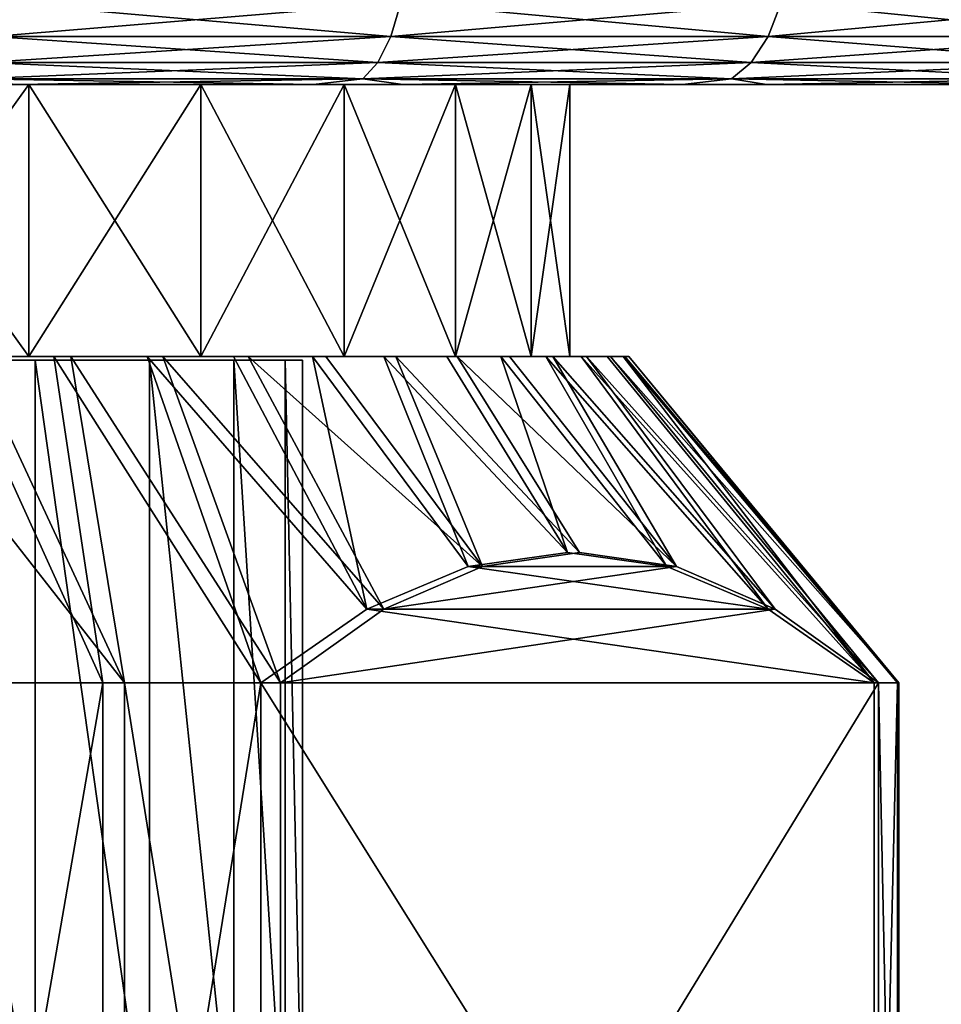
# Model space of a CAD drawing. Header units: metres. Extents: x -105 to 105, y -117 to 62.
# Tile 140 of 256: x -67 to -59, y 34 to 43. Entities that reach past the tile are written whole.
import ezdxf

# ---------------------------------------------------------------- set-up
doc = ezdxf.new("R2010")
doc.units = ezdxf.units.M
doc.layers.add('solid_509432_AD150_SW0001', color=7, linetype='CONTINUOUS')

msp = doc.modelspace()

# ---------------------------------------------------------------- linework, layer by layer
at = {"layer": 'solid_509432_AD150_SW0001'}
for points in [[(-63.596478, 43.449661, -27.08054), (-63.68784, 43.138786, -26.859976), (-67.349281, 43.138786, -28.102869)], [(-67.287491, 43.449661, -28.333471), (-63.596478, 43.449661, -27.08054), (-67.349281, 43.138786, -28.102869)], [(-67.287491, 43.449661, 29.233471), (-67.349281, 43.138786, 29.002869), (-63.68784, 43.138786, 27.759975)], [(-63.596478, 43.449661, 27.980539), (-67.287491, 43.449661, 29.233471), (-63.68784, 43.138786, 27.759975)], [(-60.100578, 43.449661, -25.356554), (-60.219948, 43.138786, -25.149801), (-63.68784, 43.138786, -26.859976)], [(-63.596478, 43.449661, -27.08054), (-60.100578, 43.449661, -25.356554), (-63.68784, 43.138786, -26.859976)], [(-63.596478, 43.449661, 27.980539), (-63.68784, 43.138786, 27.759975), (-60.219948, 43.138786, 26.049801)], [(-60.100578, 43.449661, 26.256554), (-63.596478, 43.449661, 27.980539), (-60.219948, 43.138786, 26.049801)], [(-56.859615, 43.449661, -23.191011), (-57.004948, 43.138786, -23.001608), (-60.219948, 43.138786, -25.149801)], [(-60.100578, 43.449661, -25.356554), (-56.859615, 43.449661, -23.191011), (-60.219948, 43.138786, -25.149801)], [(-60.100578, 43.449661, 26.256554), (-60.219948, 43.138786, 26.049801), (-57.004948, 43.138786, 23.901608)], [(-56.859615, 43.449661, 24.091011), (-60.100578, 43.449661, 26.256554), (-57.004948, 43.138786, 23.901608)], [(-63.68784, 43.138786, -26.859976), (-63.8069, 42.900372, -26.572533), (-67.42981, 42.900372, -27.802345)], [(-67.349281, 43.138786, -28.102869), (-63.68784, 43.138786, -26.859976), (-67.42981, 42.900372, -27.802345)], [(-67.349281, 43.138786, 29.002869), (-67.42981, 42.900372, 28.702345), (-63.8069, 42.900372, 27.472534)], [(-63.68784, 43.138786, 27.759975), (-67.349281, 43.138786, 29.002869), (-63.8069, 42.900372, 27.472534)], [(-60.219948, 43.138786, -25.149801), (-60.375511, 42.900372, -24.88036), (-63.8069, 42.900372, -26.572533)], [(-63.68784, 43.138786, -26.859976), (-60.219948, 43.138786, -25.149801), (-63.8069, 42.900372, -26.572533)], [(-63.68784, 43.138786, 27.759975), (-63.8069, 42.900372, 27.472534), (-60.375511, 42.900372, 25.780359)], [(-60.219948, 43.138786, 26.049801), (-63.68784, 43.138786, 27.759975), (-60.375511, 42.900372, 25.780359)], [(-57.004948, 43.138786, -23.001608), (-57.194351, 42.900372, -22.754776), (-60.375511, 42.900372, -24.88036)], [(-60.219948, 43.138786, -25.149801), (-57.004948, 43.138786, -23.001608), (-60.375511, 42.900372, -24.88036)], [(-60.219948, 43.138786, 26.049801), (-60.375511, 42.900372, 25.780359), (-57.194351, 42.900372, 23.654776)], [(-57.004948, 43.138786, 23.901608), (-60.219948, 43.138786, 26.049801), (-57.194351, 42.900372, 23.654776)], [(-63.8069, 42.900372, -26.572533), (-63.945534, 42.750706, -26.237841), (-67.523567, 42.750706, -27.452421)], [(-67.42981, 42.900372, -27.802345), (-63.8069, 42.900372, -26.572533), (-67.523567, 42.750706, -27.452421)], [(-67.42981, 42.900372, 28.702345), (-67.523567, 42.750706, 28.352421), (-63.945534, 42.750706, 27.13784)], [(-63.8069, 42.900372, 27.472534), (-67.42981, 42.900372, 28.702345), (-63.945534, 42.750706, 27.13784)], [(-60.375511, 42.900372, -24.88036), (-60.556644, 42.750706, -24.566626), (-63.945534, 42.750706, -26.237841)], [(-63.8069, 42.900372, -26.572533), (-60.375511, 42.900372, -24.88036), (-63.945534, 42.750706, -26.237841)], [(-63.8069, 42.900372, 27.472534), (-63.945534, 42.750706, 27.13784), (-60.556644, 42.750706, 25.466625)], [(-60.375511, 42.900372, 25.780359), (-63.8069, 42.900372, 27.472534), (-60.556644, 42.750706, 25.466625)], [(-57.194351, 42.900372, -22.754776), (-57.414883, 42.750706, -22.467369), (-60.556644, 42.750706, -24.566626)], [(-60.375511, 42.900372, -24.88036), (-57.194351, 42.900372, -22.754776), (-60.556644, 42.750706, -24.566626)], [(-60.375511, 42.900372, 25.780359), (-60.556644, 42.750706, 25.466625), (-57.414883, 42.750706, 23.367369)], [(-57.194351, 42.900372, 23.654776), (-60.375511, 42.900372, 25.780359), (-57.414883, 42.750706, 23.367369)], [(-67.523567, 42.750706, -27.452421), (-64.403969, 42.700001, -26.007025), (-67.984337, 42.700001, -27.173006)], [(-63.945534, 42.750706, 27.13784), (-67.523567, 42.750706, 28.352421), (-67.119858, 42.700001, 27.838926)], [(-67.523567, 42.750706, -27.452421), (-63.945534, 42.750706, -26.237841), (-64.403969, 42.700001, -26.007025)], [(-63.945534, 42.750706, 27.13784), (-67.119858, 42.700001, 27.838926), (-63.577896, 42.700001, 26.561024)], [(-63.945534, 42.750706, -26.237841), (-61.008553, 42.700001, -24.379206), (-64.403969, 42.700001, -26.007025)], [(-60.556644, 42.750706, 25.466625), (-63.945534, 42.750706, 27.13784), (-63.577896, 42.700001, 26.561024)], [(-63.945534, 42.750706, -26.237841), (-60.556644, 42.750706, -24.566626), (-61.008553, 42.700001, -24.379206)], [(-60.556644, 42.750706, 25.466625), (-63.577896, 42.700001, 26.561024), (-60.235313, 42.700001, 24.827326)], [(-60.556644, 42.750706, -24.566626), (-57.857376, 42.700001, -22.31797), (-61.008553, 42.700001, -24.379206)], [(-57.414883, 42.750706, 23.367369), (-60.556644, 42.750706, 25.466625), (-60.235313, 42.700001, 24.827326)], [(-60.556644, 42.750706, -24.566626), (-57.414883, 42.750706, -22.467369), (-57.857376, 42.700001, -22.31797)], [(-57.414883, 42.750706, 23.367369), (-60.235313, 42.700001, 24.827326), (-57.150452, 42.700001, 22.668093)], [(-100.047256, 42.700001, -13.147244), (-98.036095, 42.700001, -16.330591), (-50.392361, 42.700001, -13.927555)], [(-75, 42.700001, -12.55), (-100.047256, 42.700001, -13.147244), (-50.392361, 42.700001, -13.927555)], [(-51.963905, 42.700001, 17.230591), (-97.497452, 42.700001, 17.946135), (-99.607635, 42.700001, 14.827555)], [(-49.952747, 42.700001, 14.047244), (-51.963905, 42.700001, 17.230591), (-99.607635, 42.700001, 14.827555)], [(-75, 42.700001, 13.45), (-49.952747, 42.700001, 14.047244), (-99.607635, 42.700001, 14.827555)], [(-98.036095, 42.700001, -16.330591), (-52.502552, 42.700001, -17.046135), (-50.392361, 42.700001, -13.927555)], [(-98.036095, 42.700001, -16.330591), (-95.622818, 42.700001, -19.221025), (-52.502552, 42.700001, -17.046135)], [(-54.377178, 42.700001, 20.121027), (-94.994553, 42.700001, 20.759308), (-97.497452, 42.700001, 17.946135)], [(-51.963905, 42.700001, 17.230591), (-54.377178, 42.700001, 20.121027), (-97.497452, 42.700001, 17.946135)], [(-95.622818, 42.700001, -19.221025), (-55.005451, 42.700001, -19.859308), (-52.502552, 42.700001, -17.046135)], [(-95.622818, 42.700001, -19.221025), (-92.849548, 42.700001, -21.768093), (-55.005451, 42.700001, -19.859308)], [(-57.150452, 42.700001, 22.668093), (-92.142624, 42.700001, 23.21797), (-94.994553, 42.700001, 20.759308)], [(-54.377178, 42.700001, 20.121027), (-57.150452, 42.700001, 22.668093), (-94.994553, 42.700001, 20.759308)], [(-92.849548, 42.700001, -21.768093), (-57.857376, 42.700001, -22.31797), (-55.005451, 42.700001, -19.859308)], [(-92.849548, 42.700001, -21.768093), (-89.764687, 42.700001, -23.927326), (-57.857376, 42.700001, -22.31797)], [(-60.235313, 42.700001, 24.827326), (-88.991447, 42.700001, 25.279205), (-92.142624, 42.700001, 23.21797)], [(-57.150452, 42.700001, 22.668093), (-60.235313, 42.700001, 24.827326), (-92.142624, 42.700001, 23.21797)], [(-89.764687, 42.700001, -23.927326), (-61.008553, 42.700001, -24.379206), (-57.857376, 42.700001, -22.31797)], [(-89.764687, 42.700001, -23.927326), (-86.422104, 42.700001, -25.661024), (-61.008553, 42.700001, -24.379206)], [(-63.577896, 42.700001, 26.561024), (-85.596031, 42.700001, 26.907024), (-88.991447, 42.700001, 25.279205)], [(-60.235313, 42.700001, 24.827326), (-63.577896, 42.700001, 26.561024), (-88.991447, 42.700001, 25.279205)], [(-86.422104, 42.700001, -25.661024), (-64.403969, 42.700001, -26.007025), (-61.008553, 42.700001, -24.379206)], [(-86.422104, 42.700001, -25.661024), (-82.880142, 42.700001, -26.938927), (-64.403969, 42.700001, -26.007025)], [(-63.577896, 42.700001, 26.561024), (-67.119858, 42.700001, 27.838926), (-85.596031, 42.700001, 26.907024)], [(-82.880142, 42.700001, -26.938927), (-67.984337, 42.700001, -27.173006), (-64.403969, 42.700001, -26.007025)], [(-72.860268, 42.700001, 13.272696), (-49.952747, 42.700001, 14.047244), (-75, 42.700001, 13.45)], [(-75, 42.700001, -12.55), (-50.392361, 42.700001, -13.927555), (-48.711716, 42.700001, -10.558004)], [(-72.860268, 42.700001, -12.372697), (-75, 42.700001, -12.55), (-48.711716, 42.700001, -10.558004)], [(-72.860268, 42.700001, 13.272696), (-70.778908, 42.700001, 12.745625), (-49.952747, 42.700001, 14.047244)], [(-70.778908, 42.700001, -11.845624), (-72.860268, 42.700001, -12.372697), (-48.711716, 42.700001, -10.558004)], [(-70.778908, 42.700001, 12.745625), (-68.812683, 42.700001, 11.883159), (-49.952747, 42.700001, 14.047244)], [(-68.812683, 42.700001, -10.983159), (-70.778908, 42.700001, -11.845624), (-48.711716, 42.700001, -10.558004)], [(-68.812683, 42.700001, 11.883159), (-68.812683, 40.200001, 11.883159), (-67.015236, 40.200001, 10.708827)], [(-68.812683, 42.700001, 11.883159), (-67.015236, 40.200001, 10.708827), (-67.015236, 42.700001, 10.708827)], [(-67.015236, 42.700001, -9.808826), (-67.015236, 40.200001, -9.808826), (-68.812683, 40.200001, -10.983159)], [(-67.015236, 42.700001, -9.808826), (-68.812683, 40.200001, -10.983159), (-68.812683, 42.700001, -10.983159)], [(-68.812683, 42.700001, 11.883159), (-67.015236, 42.700001, 10.708827), (-49.952747, 42.700001, 14.047244)], [(-67.015236, 42.700001, -9.808826), (-68.812683, 42.700001, -10.983159), (-48.711716, 42.700001, -10.558004)], [(-67.015236, 42.700001, 10.708827), (-67.015236, 40.200001, 10.708827), (-65.435593, 40.200001, 9.254661)], [(-67.015236, 42.700001, 10.708827), (-65.435593, 40.200001, 9.254661), (-65.435593, 42.700001, 9.254661)], [(-65.435593, 42.700001, -8.35466), (-65.435593, 40.200001, -8.35466), (-67.015236, 40.200001, -9.808826)], [(-65.435593, 42.700001, -8.35466), (-67.015236, 40.200001, -9.808826), (-67.015236, 42.700001, -9.808826)], [(-67.015236, 42.700001, 10.708827), (-48.378807, 42.700001, 10.626543), (-49.952747, 42.700001, 14.047244)], [(-67.015236, 42.700001, 10.708827), (-65.435593, 42.700001, 9.254661), (-48.378807, 42.700001, 10.626543)], [(-67.015236, 42.700001, -9.808826), (-48.711716, 42.700001, -10.558004), (-47.489952, 42.700001, -6.996296)], [(-65.435593, 42.700001, -8.35466), (-67.015236, 42.700001, -9.808826), (-47.489952, 42.700001, -6.996296)], [(-65.435593, 42.700001, 9.254661), (-65.435593, 40.200001, 9.254661), (-64.116837, 40.200001, 7.560326)], [(-65.435593, 42.700001, 9.254661), (-64.116837, 40.200001, 7.560326), (-64.116837, 42.700001, 7.560326)], [(-64.116837, 42.700001, -6.660326), (-64.116837, 40.200001, -6.660326), (-65.435593, 40.200001, -8.35466)], [(-64.116837, 42.700001, -6.660326), (-65.435593, 40.200001, -8.35466), (-65.435593, 42.700001, -8.35466)], [(-65.435593, 42.700001, 9.254661), (-64.116837, 42.700001, 7.560326), (-48.378807, 42.700001, 10.626543)], [(-64.116837, 42.700001, -6.660326), (-65.435593, 42.700001, -8.35466), (-47.489952, 42.700001, -6.996296)], [(-64.116837, 42.700001, 7.560326), (-64.116837, 40.200001, 7.560326), (-63.094948, 40.200001, 5.67204)], [(-64.116837, 42.700001, 7.560326), (-63.094948, 40.200001, 5.67204), (-63.094948, 42.700001, 5.67204)], [(-63.094948, 42.700001, -4.77204), (-63.094948, 40.200001, -4.77204), (-64.116837, 40.200001, -6.660326)], [(-63.094948, 42.700001, -4.77204), (-64.116837, 40.200001, -6.660326), (-64.116837, 42.700001, -6.660326)], [(-64.116837, 42.700001, 7.560326), (-47.269176, 42.700001, 7.026023), (-48.378807, 42.700001, 10.626543)], [(-64.116837, 42.700001, 7.560326), (-63.094948, 42.700001, 5.67204), (-47.269176, 42.700001, 7.026023)], [(-64.116837, 42.700001, -6.660326), (-47.489952, 42.700001, -6.996296), (-46.748398, 42.700001, -3.304594)], [(-63.094948, 42.700001, -4.77204), (-64.116837, 42.700001, -6.660326), (-46.748398, 42.700001, -3.304594)], [(-63.094948, 42.700001, 5.67204), (-63.094948, 40.200001, 5.67204), (-62.397797, 40.200001, 3.641311)], [(-63.094948, 42.700001, 5.67204), (-62.397797, 40.200001, 3.641311), (-62.397797, 42.700001, 3.641311)], [(-62.397797, 42.700001, -2.741311), (-62.397797, 40.200001, -2.741311), (-63.094948, 40.200001, -4.77204)], [(-62.397797, 42.700001, -2.741311), (-63.094948, 40.200001, -4.77204), (-63.094948, 42.700001, -4.77204)], [(-63.094948, 42.700001, 5.67204), (-46.702621, 42.700001, 3.843319), (-47.269176, 42.700001, 7.026023)], [(-63.094948, 42.700001, 5.67204), (-62.397797, 42.700001, 3.641311), (-46.702621, 42.700001, 3.843319)], [(-62.397797, 42.700001, -2.741311), (-63.094948, 42.700001, -4.77204), (-46.748398, 42.700001, -3.304594)], [(-62.397797, 42.700001, 3.641311), (-62.397797, 40.200001, 3.641311), (-62.044403, 40.200001, 1.523531)], [(-62.397797, 42.700001, 3.641311), (-62.044403, 40.200001, 1.523531), (-62.044403, 42.700001, 1.523531)], [(-62.044403, 42.700001, -0.623532), (-62.044403, 40.200001, -0.623532), (-62.397797, 40.200001, -2.741311)], [(-62.044403, 42.700001, -0.623532), (-62.397797, 40.200001, -2.741311), (-62.397797, 42.700001, -2.741311)], [(-62.397797, 42.700001, 3.641311), (-46.532284, 42.700001, 1.806768), (-46.702621, 42.700001, 3.843319)], [(-62.397797, 42.700001, 3.641311), (-62.044403, 42.700001, 1.523531), (-46.532284, 42.700001, 1.806768)], [(-62.397797, 42.700001, -2.741311), (-46.748398, 42.700001, -3.304594), (-46.500053, 42.700001, 0.45)], [(-62.044403, 42.700001, -0.623532), (-62.397797, 42.700001, -2.741311), (-46.500053, 42.700001, 0.45)], [(-62.044403, 42.700001, 1.523531), (-62.044403, 40.200001, 1.523531), (-62.044403, 40.200001, -0.623532)], [(-62.044403, 42.700001, 1.523531), (-62.044403, 40.200001, -0.623532), (-62.044403, 42.700001, -0.623532)], [(-62.044403, 42.700001, 1.523531), (-46.500053, 42.700001, 0.45), (-46.532284, 42.700001, 1.806768)], [(-62.044403, 42.700001, 1.523531), (-62.044403, 42.700001, -0.623532), (-46.500053, 42.700001, 0.45)], [(-68.812683, 40.200001, -10.983159), (-67.015236, 40.200001, -9.808826), (-68.662254, 40.200001, -11.469858)], [(-67.015236, 40.200001, 10.708827), (-68.812683, 40.200001, 11.883159), (-67.533279, 40.200001, 11.697137)], [(-67.015236, 40.200001, -9.808826), (-67.699486, 40.200001, -10.905723), (-68.662254, 40.200001, -11.469858)], [(-66.137978, 37.200001, 13.771583), (-67.533279, 40.200001, 11.697137), (-68.487656, 40.200001, 12.275369)], [(-67.684135, 37.200001, 14.679482), (-66.137978, 37.200001, 13.771583), (-68.487656, 40.200001, 12.275369)], [(-67.89418, 37.200001, -13.885528), (-67.699486, 40.200001, -10.905723), (-66.334839, 37.200001, -13.000463)], [(-67.015236, 40.200001, -9.808826), (-66.786629, 40.200001, -10.264035), (-67.699486, 40.200001, -10.905723)], [(-66.334839, 37.200001, -13.000463), (-67.699486, 40.200001, -10.905723), (-66.786629, 40.200001, -10.264035)], [(-67.015236, 40.200001, 10.708827), (-67.533279, 40.200001, 11.697137), (-66.629967, 40.200001, 11.042095)], [(-66.137978, 37.200001, 13.771583), (-66.629967, 40.200001, 11.042095), (-67.533279, 40.200001, 11.697137)], [(-67.015236, 40.200001, -9.808826), (-65.435593, 40.200001, -8.35466), (-66.786629, 40.200001, -10.264035)], [(-67.015236, 40.200001, 10.708827), (-66.629967, 40.200001, 11.042095), (-65.783951, 40.200001, 10.314804)], [(-65.435593, 40.200001, 9.254661), (-67.015236, 40.200001, 10.708827), (-65.783951, 40.200001, 10.314804)], [(-65.435593, 40.200001, -8.35466), (-65.930008, 40.200001, -9.549265), (-66.786629, 40.200001, -10.264035)], [(-64.884377, 37.200001, -11.94654), (-66.786629, 40.200001, -10.264035), (-65.930008, 40.200001, -9.549265)], [(-66.334839, 37.200001, -13.000463), (-66.786629, 40.200001, -10.264035), (-64.884377, 37.200001, -11.94654)], [(-64.703178, 37.200001, 12.696445), (-65.783951, 40.200001, 10.314804), (-66.629967, 40.200001, 11.042095)], [(-66.137978, 37.200001, 13.771583), (-64.703178, 37.200001, 12.696445), (-66.629967, 40.200001, 11.042095)], [(-65.435593, 40.200001, -8.35466), (-65.135269, 40.200001, -8.766133), (-65.930008, 40.200001, -9.549265)], [(-63.910351, 37.876423, -10.287763), (-65.930008, 40.200001, -9.549265), (-65.135269, 40.200001, -8.766133)], [(-63.910351, 37.876423, -10.287763), (-64.884377, 37.200001, -11.94654), (-65.930008, 40.200001, -9.549265)], [(-65.435593, 40.200001, 9.254661), (-65.783951, 40.200001, 10.314804), (-65.000809, 40.200001, 9.520071)], [(-63.753647, 37.876423, 11.023523), (-65.000809, 40.200001, 9.520071), (-65.783951, 40.200001, 10.314804)], [(-64.703178, 37.200001, 12.696445), (-63.753647, 37.876423, 11.023523), (-65.783951, 40.200001, 10.314804)], [(-65.435593, 40.200001, -8.35466), (-64.116837, 40.200001, -6.660326), (-65.135269, 40.200001, -8.766133)], [(-65.435593, 40.200001, 9.254661), (-65.000809, 40.200001, 9.520071), (-64.285873, 40.200001, 8.663247)], [(-64.116837, 40.200001, 7.560326), (-65.435593, 40.200001, 9.254661), (-64.285873, 40.200001, 8.663247)], [(-64.116837, 40.200001, -6.660326), (-64.407806, 40.200001, -7.919915), (-65.135269, 40.200001, -8.766133)], [(-63.910351, 37.876423, -10.287763), (-65.135269, 40.200001, -8.766133), (-64.407806, 40.200001, -7.919915)], [(-62.845345, 38.270283, 9.423235), (-64.285873, 40.200001, 8.663247), (-65.000809, 40.200001, 9.520071)], [(-63.753647, 37.876423, 11.023523), (-62.845345, 38.270283, 9.423235), (-65.000809, 40.200001, 9.520071)], [(-64.116837, 40.200001, -6.660326), (-63.752846, 40.200001, -7.016692), (-64.407806, 40.200001, -7.919915)], [(-62.978611, 38.270283, -8.701004), (-64.407806, 40.200001, -7.919915), (-63.752846, 40.200001, -7.016692)], [(-62.978611, 38.270283, -8.701004), (-63.910351, 37.876423, -10.287763), (-64.407806, 40.200001, -7.919915)], [(-64.116837, 40.200001, 7.560326), (-64.285873, 40.200001, 8.663247), (-63.64426, 40.200001, 7.75049)], [(-62.845345, 38.270283, 9.423235), (-63.64426, 40.200001, 7.75049), (-64.285873, 40.200001, 8.663247)], [(-64.116837, 40.200001, -6.660326), (-63.094948, 40.200001, -4.77204), (-63.752846, 40.200001, -7.016692)], [(-63.094948, 40.200001, 5.67204), (-64.116837, 40.200001, 7.560326), (-63.64426, 40.200001, 7.75049)], [(-63.094948, 40.200001, -4.77204), (-63.174709, 40.200001, -6.062491), (-63.752846, 40.200001, -7.016692)], [(-62.065117, 38.400002, -7.145314), (-63.752846, 40.200001, -7.016692), (-63.174709, 40.200001, -6.062491)], [(-62.065117, 38.400002, -7.145314), (-62.978611, 38.270283, -8.701004), (-63.752846, 40.200001, -7.016692)], [(-63.094948, 40.200001, 5.67204), (-63.64426, 40.200001, 7.75049), (-63.080219, 40.200001, 6.78789)], [(-61.954823, 38.400002, 7.854281), (-63.080219, 40.200001, 6.78789), (-63.64426, 40.200001, 7.75049)], [(-62.845345, 38.270283, 9.423235), (-61.954823, 38.400002, 7.854281), (-63.64426, 40.200001, 7.75049)], [(-63.094948, 40.200001, -4.77204), (-62.677254, 40.200001, -5.06361), (-63.174709, 40.200001, -6.062491)], [(-62.065117, 38.400002, -7.145314), (-63.174709, 40.200001, -6.062491), (-62.677254, 40.200001, -5.06361)], [(-63.094948, 40.200001, -4.77204), (-62.397797, 40.200001, -2.741311), (-62.677254, 40.200001, -5.06361)], [(-63.094948, 40.200001, 5.67204), (-63.080219, 40.200001, 6.78789), (-62.597504, 40.200001, 5.781801)], [(-62.397797, 40.200001, 3.641311), (-63.094948, 40.200001, 5.67204), (-62.597504, 40.200001, 5.781801)], [(-61.064304, 38.270283, 6.285326), (-62.597504, 40.200001, 5.781801), (-63.080219, 40.200001, 6.78789)], [(-61.954823, 38.400002, 7.854281), (-61.064304, 38.270283, 6.285326), (-63.080219, 40.200001, 6.78789)], [(-62.397797, 40.200001, -2.741311), (-62.264023, 40.200001, -4.027151), (-62.677254, 40.200001, -5.06361)], [(-61.151623, 38.270283, -5.589624), (-62.677254, 40.200001, -5.06361), (-62.264023, 40.200001, -4.027151)], [(-61.151623, 38.270283, -5.589624), (-62.065117, 38.400002, -7.145314), (-62.677254, 40.200001, -5.06361)], [(-62.397797, 40.200001, 3.641311), (-62.597504, 40.200001, 5.781801), (-62.199562, 40.200001, 4.739378)], [(-61.064304, 38.270283, 6.285326), (-62.199562, 40.200001, 4.739378), (-62.597504, 40.200001, 5.781801)], [(-62.397797, 40.200001, -2.741311), (-62.044403, 40.200001, -0.623532), (-62.264023, 40.200001, -4.027151)], [(-62.044403, 40.200001, 1.523531), (-62.397797, 40.200001, 3.641311), (-62.199562, 40.200001, 4.739378)], [(-62.044403, 40.200001, -0.623532), (-61.937832, 40.200001, -2.960244), (-62.264023, 40.200001, -4.027151)], [(-60.219883, 37.876423, -4.002866), (-62.264023, 40.200001, -4.027151), (-61.937832, 40.200001, -2.960244)], [(-60.219883, 37.876423, -4.002866), (-61.151623, 38.270283, -5.589624), (-62.264023, 40.200001, -4.027151)], [(-62.044403, 40.200001, 1.523531), (-62.199562, 40.200001, 4.739378), (-61.889095, 40.200001, 3.66779)], [(-60.155998, 37.876423, 4.685036), (-61.889095, 40.200001, 3.66779), (-62.199562, 40.200001, 4.739378)], [(-61.064304, 38.270283, 6.285326), (-60.155998, 37.876423, 4.685036), (-62.199562, 40.200001, 4.739378)], [(-62.044403, 40.200001, -0.623532), (-61.889095, 40.200001, 3.66779), (-61.937832, 40.200001, -2.960244)], [(-62.044403, 40.200001, -0.623532), (-62.044403, 40.200001, 1.523531), (-61.889095, 40.200001, 3.66779)], [(-61.668152, 40.200001, 2.574109), (-61.700829, 40.200001, -1.869931), (-61.937832, 40.200001, -2.960244)], [(-59.245857, 37.200001, -2.34409), (-61.937832, 40.200001, -2.960244), (-61.700829, 40.200001, -1.869931)], [(-61.889095, 40.200001, 3.66779), (-61.668152, 40.200001, 2.574109), (-61.937832, 40.200001, -2.960244)], [(-59.245857, 37.200001, -2.34409), (-60.219883, 37.876423, -4.002866), (-61.937832, 40.200001, -2.960244)], [(-59.20647, 37.200001, 3.012115), (-61.668152, 40.200001, 2.574109), (-61.889095, 40.200001, 3.66779)], [(-60.155998, 37.876423, 4.685036), (-59.20647, 37.200001, 3.012115), (-61.889095, 40.200001, 3.66779)], [(-61.538269, 40.200001, 1.46578), (-61.554661, 40.200001, -0.763632), (-61.700829, 40.200001, -1.869931)], [(-59.245857, 37.200001, -2.34409), (-61.700829, 40.200001, -1.869931), (-61.554661, 40.200001, -0.763632)], [(-61.668152, 40.200001, 2.574109), (-61.538269, 40.200001, 1.46578), (-61.700829, 40.200001, -1.869931)], [(-59.018974, 37.200001, 1.22902), (-61.538269, 40.200001, 1.46578), (-61.668152, 40.200001, 2.574109)], [(-59.20647, 37.200001, 3.012115), (-59.018974, 37.200001, 1.22902), (-61.668152, 40.200001, 2.574109)], [(-61.538269, 40.200001, 1.46578), (-61.500366, 40.200001, 0.350735), (-61.554661, 40.200001, -0.763632)], [(-59.032162, 37.200001, -0.563945), (-61.554661, 40.200001, -0.763632), (-61.500366, 40.200001, 0.350735)], [(-59.032162, 37.200001, -0.563945), (-59.245857, 37.200001, -2.34409), (-61.554661, 40.200001, -0.763632)], [(-59.018974, 37.200001, 1.22902), (-61.500366, 40.200001, 0.350735), (-61.538269, 40.200001, 1.46578)], [(-59.018974, 37.200001, 1.22902), (-59.032162, 37.200001, -0.563945), (-61.500366, 40.200001, 0.350735)], [(-68.250732, 40.165913, -7.593467), (-68.250885, 32.700001, -7.5936), (-66.956642, 32.700001, -6.299397)], [(-68.250732, 40.165913, 8.493466), (-66.95665, 32.700001, 7.199407), (-68.250877, 32.700001, 8.493591)], [(-66.956535, 40.165913, -6.29927), (-68.250732, 40.165913, -7.593467), (-66.956642, 32.700001, -6.299397)], [(-68.250732, 40.165913, 8.493466), (-66.956535, 40.165913, 7.19927), (-66.95665, 32.700001, 7.199407)], [(-66.956535, 40.165913, 7.19927), (-68.250732, 40.165913, -7.593467), (-66.956535, 40.165913, -6.29927)], [(-68.250732, 40.165913, 8.493466), (-68.250732, 40.165913, -7.593467), (-66.956535, 40.165913, 7.19927)], [(-66.956535, 40.165913, 7.19927), (-65.906815, 32.700001, 5.700134), (-66.95665, 32.700001, 7.199407)], [(-66.956535, 40.165913, -6.29927), (-66.956642, 32.700001, -6.299397), (-65.906792, 32.700001, -4.800103)], [(-65.906731, 40.165913, -4.8), (-66.956535, 40.165913, -6.29927), (-65.906792, 32.700001, -4.800103)], [(-66.956535, 40.165913, 7.19927), (-65.906731, 40.165913, 5.7), (-65.906815, 32.700001, 5.700134)], [(-65.906731, 40.165913, 5.7), (-66.956535, 40.165913, -6.29927), (-65.906731, 40.165913, -4.8)], [(-66.956535, 40.165913, 7.19927), (-66.956535, 40.165913, -6.29927), (-65.906731, 40.165913, 5.7)], [(-65.906731, 40.165913, 5.7), (-65.13327, 32.700001, 4.041327), (-65.906815, 32.700001, 5.700134)], [(-65.906731, 40.165913, -4.8), (-65.906792, 32.700001, -4.800103), (-65.133247, 32.700001, -3.141274)], [(-65.133224, 40.165913, -3.141212), (-65.906731, 40.165913, -4.8), (-65.133247, 32.700001, -3.141274)], [(-65.906731, 40.165913, 5.7), (-65.133224, 40.165913, 4.041212), (-65.13327, 32.700001, 4.041327)], [(-65.133224, 40.165913, 4.041212), (-65.906731, 40.165913, -4.8), (-65.133224, 40.165913, -3.141212)], [(-65.906731, 40.165913, 5.7), (-65.906731, 40.165913, -4.8), (-65.133224, 40.165913, 4.041212)], [(-65.133224, 40.165913, 4.041212), (-64.659531, 32.700001, 2.273388), (-65.13327, 32.700001, 4.041327)], [(-65.133224, 40.165913, -3.141212), (-65.133247, 32.700001, -3.141274), (-64.659523, 32.700001, -1.37332)], [(-64.659515, 40.165913, -1.373306), (-65.133224, 40.165913, -3.141212), (-64.659523, 32.700001, -1.37332)], [(-65.133224, 40.165913, 4.041212), (-64.659515, 40.165913, 2.273306), (-64.659531, 32.700001, 2.273388)], [(-64.659515, 40.165913, 2.273306), (-65.133224, 40.165913, -3.141212), (-64.659515, 40.165913, -1.373306)], [(-65.133224, 40.165913, 4.041212), (-65.133224, 40.165913, -3.141212), (-64.659515, 40.165913, 2.273306)], [(-64.659515, 40.165913, 2.273306), (-64.5, 32.700001, 0.450036), (-64.659531, 32.700001, 2.273388)], [(-64.659515, 40.165913, -1.373306), (-64.659523, 32.700001, -1.37332), (-64.5, 32.700001, 0.450036)], [(-64.5, 40.165913, 0.45), (-64.659515, 40.165913, -1.373306), (-64.5, 32.700001, 0.450036)], [(-64.659515, 40.165913, 2.273306), (-64.5, 40.165913, 0.45), (-64.5, 32.700001, 0.450036)], [(-64.659515, 40.165913, 2.273306), (-64.659515, 40.165913, -1.373306), (-64.5, 40.165913, 0.45)], [(-61.151623, 38.270283, -5.589624), (-62.978611, 38.270283, -8.701004), (-62.065117, 38.400002, -7.145314)], [(-62.845345, 38.270283, 9.423235), (-61.064304, 38.270283, 6.285326), (-61.954823, 38.400002, 7.854281)], [(-60.219883, 37.876423, -4.002866), (-63.910351, 37.876423, -10.287763), (-62.978611, 38.270283, -8.701004)], [(-63.753647, 37.876423, 11.023523), (-60.155998, 37.876423, 4.685036), (-61.064304, 38.270283, 6.285326)], [(-63.753647, 37.876423, 11.023523), (-61.064304, 38.270283, 6.285326), (-62.845345, 38.270283, 9.423235)], [(-60.219883, 37.876423, -4.002866), (-62.978611, 38.270283, -8.701004), (-61.151623, 38.270283, -5.589624)], [(-59.245857, 37.200001, -2.34409), (-64.884377, 37.200001, -11.94654), (-63.910351, 37.876423, -10.287763)], [(-64.703178, 37.200001, 12.696445), (-59.20647, 37.200001, 3.012115), (-60.155998, 37.876423, 4.685036)], [(-64.703178, 37.200001, 12.696445), (-60.155998, 37.876423, 4.685036), (-63.753647, 37.876423, 11.023523)], [(-59.245857, 37.200001, -2.34409), (-63.910351, 37.876423, -10.287763), (-60.219883, 37.876423, -4.002866)], [(-66.334839, 37.200001, -13.000463), (-66.334839, 28.200001, -13.000463), (-67.89418, 28.200001, -13.885528)], [(-67.89418, 37.200001, -13.885528), (-66.334839, 37.200001, -13.000463), (-67.89418, 28.200001, -13.885528)], [(-67.684135, 37.200001, 14.679482), (-67.684135, 28.200001, 14.679482), (-66.137978, 28.200001, 13.771583)], [(-67.684135, 37.200001, 14.679482), (-66.137978, 28.200001, 13.771583), (-66.137978, 37.200001, 13.771583)], [(-64.884377, 37.200001, -11.94654), (-64.884377, 28.200001, -11.94654), (-66.334839, 28.200001, -13.000463)], [(-66.334839, 37.200001, -13.000463), (-64.884377, 37.200001, -11.94654), (-66.334839, 28.200001, -13.000463)], [(-66.137978, 37.200001, 13.771583), (-66.137978, 28.200001, 13.771583), (-64.703178, 28.200001, 12.696445)], [(-66.137978, 37.200001, 13.771583), (-64.703178, 28.200001, 12.696445), (-64.703178, 37.200001, 12.696445)], [(-64.884377, 37.200001, -11.94654), (-59.245857, 28.200001, -2.34409), (-64.884377, 28.200001, -11.94654)], [(-59.245857, 37.200001, -2.34409), (-59.245857, 28.200001, -2.34409), (-64.884377, 37.200001, -11.94654)], [(-59.20647, 37.200001, 3.012115), (-64.703178, 28.200001, 12.696445), (-59.20647, 28.200001, 3.012115)], [(-64.703178, 37.200001, 12.696445), (-64.703178, 28.200001, 12.696445), (-59.20647, 37.200001, 3.012115)], [(-59.032162, 37.200001, -0.563945), (-59.032162, 28.200001, -0.563945), (-59.245857, 28.200001, -2.34409)], [(-59.032162, 37.200001, -0.563945), (-59.245857, 28.200001, -2.34409), (-59.245857, 37.200001, -2.34409)], [(-59.20647, 37.200001, 3.012115), (-59.20647, 28.200001, 3.012115), (-59.018974, 28.200001, 1.22902)], [(-59.20647, 37.200001, 3.012115), (-59.018974, 28.200001, 1.22902), (-59.018974, 37.200001, 1.22902)], [(-59.018974, 37.200001, 1.22902), (-59.018974, 28.200001, 1.22902), (-59.032162, 28.200001, -0.563945)], [(-59.018974, 37.200001, 1.22902), (-59.032162, 28.200001, -0.563945), (-59.032162, 37.200001, -0.563945)]]:
    msp.add_3dface(points, dxfattribs=at)

doc.saveas('drawing.dxf')
